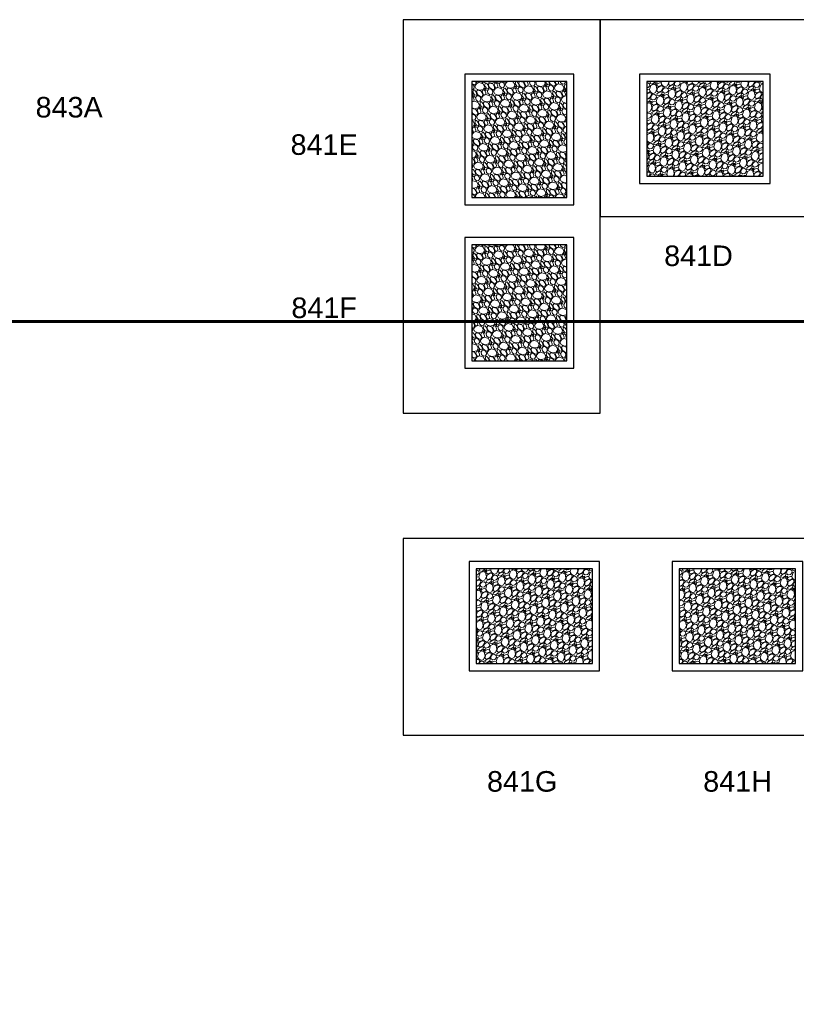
# Model space of a CAD drawing. Header units: millimetres. Extents: x 251300 to 553564, y 2563 to 144710.
# Tile 6 of 57: x 269510 to 273850, y 24459 to 29964. Entities that reach past the tile are written whole.
import ezdxf
from ezdxf.enums import TextEntityAlignment as Align

# ---------------------------------------------------------------- set-up
doc = ezdxf.new("R2010")
doc.units = ezdxf.units.MM
doc.set_wipeout_variables(frame=1)
doc.layers.add('0 @ 50', color=7, linetype='Continuous')
for name, color, linetype, lineweight in [('APPARAAT1', 2, 'Continuous', 25), ('APPARAAT5', 7, 'Continuous', 5), ('BB Brandscheiding 30  min.', 210, 'WBDBO_030', 60), ('POSITIENUMMER', 141, 'Continuous', 20)]:
    doc.layers.add(name, color=color, linetype=linetype, lineweight=lineweight)
doc.styles.add('DVD_Standaard_35', font='arial.ttf', dxfattribs={"height": 3.5})
doc.styles.add('PS', font='arial.ttf')
doc.styles.get("Standard").update_dxf_attribs({"font": 'arial.ttf'})
doc.linetypes.add('WBDBO_030', pattern='A,35,-7.5,["X",DVD_Standaard_35,S=1,R=0,X=-2,Y=-1.75],-7.5', length=50)

# ---------------------------------------------------------------- blocks, each defined once
blk = doc.blocks.new('POSITIENUMMER')
at = {"layer": 'POSITIENUMMER', "style": 'PS', "flags": 1}
for tag, p in [('MERK-TYPE', (-1.22, -6.81)), ('AFMETINGEN', (-1.22, -10.86)), ('OMSCHRIJVING', (-1.22, -14.79)), ('OPMERKINGEN', (-1.22, -18.98))]:
    blk.add_attdef(tag, p, '', height=2.8, dxfattribs=at)
blk.add_wipeout([(-5.03, 0), (-5.03, 0.11), (-5.02, 0.2), (-5, 0.34), (-4.97, 0.48), (-4.93, 0.6), (-4.86, 0.76), (-4.78, 0.92), (-4.69, 1.07), (-4.6, 1.2), (-4.54, 1.27), (-4.48, 1.34), (-4.43, 1.4), (-4.35, 1.49), (-4.26, 1.57), (-4.18, 1.64), (-4.07, 1.73), (-3.91, 1.86), (-3.77, 1.95), (-3.62, 2.05), (-3.49, 2.12), (-3.31, 2.22), (-3.18, 2.29), (-3.02, 2.36), (-2.86, 2.43), (-2.72, 2.48), (-2.53, 2.55), (-2.36, 2.61), (-2.17, 2.66), (-2, 2.71), (-1.73, 2.77), (-1.53, 2.81), (-1.37, 2.84), (-1.13, 2.88), (-0.93, 2.9), (-0.73, 2.92), (-0.52, 2.93), (-0.28, 2.95), (-0.09, 2.95), (0.17, 2.95), (0.35, 2.94), (0.58, 2.93), (0.78, 2.91), (1, 2.89), (1.15, 2.87), (1.32, 2.85), (1.47, 2.82), (1.68, 2.78), (1.88, 2.74), (2.01, 2.7), (2.16, 2.67), (2.37, 2.6), (2.54, 2.55), (2.65, 2.51), (2.78, 2.46), (2.91, 2.41), (3.05, 2.34), (3.21, 2.27), (3.32, 2.22), (3.46, 2.14), (3.61, 2.06), (3.73, 1.98), (3.85, 1.9), (4, 1.79), (4.11, 1.7), (4.21, 1.62), (4.33, 1.5), (4.43, 1.4), (4.53, 1.29), (4.62, 1.17), (4.69, 1.06), (4.77, 0.94), (4.83, 0.83), (4.89, 0.7), (4.93, 0.6), (4.97, 0.47), (4.99, 0.38), (5.02, 0.23), (5.03, 0.13), (5.03, 0.07), (5.03, 0.04), (5.03, -0.07), (5.02, -0.18), (5.02, -0.17), (5.01, -0.3), (4.96, -0.48), (4.92, -0.62), (4.88, -0.73), (4.79, -0.9), (4.74, -0.99), (4.69, -1.08), (4.62, -1.17), (4.52, -1.29), (4.44, -1.39), (4.37, -1.46), (4.28, -1.55), (4.2, -1.63), (4.05, -1.75), (3.95, -1.83), (3.83, -1.91), (3.65, -2.03), (3.52, -2.11), (3.37, -2.19), (3.23, -2.26), (3.12, -2.32), (2.93, -2.4), (2.81, -2.45), (2.67, -2.5), (2.5, -2.56), (2.26, -2.63), (2.12, -2.68), (1.9, -2.73), (1.71, -2.78), (1.55, -2.81), (1.41, -2.83), (1.28, -2.85), (1.11, -2.88), (0.84, -2.91), (0.68, -2.92), (0.46, -2.94), (0.29, -2.95), (0.1, -2.95), (-0.12, -2.95), (-0.33, -2.94), (-0.56, -2.93), (-0.83, -2.91), (-1.09, -2.88), (-1.3, -2.85), (-1.58, -2.8), (-1.83, -2.75), (-2.05, -2.69), (-2.13, -2.67), (-2.15, -2.67), (-2.41, -2.59), (-2.61, -2.52), (-2.79, -2.45), (-2.94, -2.39), (-3.08, -2.33), (-3.25, -2.25), (-3.37, -2.19), (-3.5, -2.12), (-3.64, -2.04), (-3.76, -1.96), (-3.89, -1.87), (-3.97, -1.81), (-4.08, -1.73), (-4.15, -1.67), (-4.32, -1.51), (-4.48, -1.35), (-4.55, -1.26), (-4.64, -1.14), (-4.73, -1), (-4.79, -0.9), (-4.86, -0.77), (-4.91, -0.65), (-4.94, -0.55), (-4.97, -0.44), (-5.01, -0.28), (-5.02, -0.19), (-5.03, -0.07)]).dxf.layer = 'POSITIENUMMER'
at = {"layer": 'POSITIENUMMER'}
blk.add_attdef('POS', text='', height=2.3, dxfattribs=at).set_placement((0, 0), align=Align.MIDDLE)

msp = doc.modelspace()

# ---------------------------------------------------------------- hatches: boundary and pattern name
at = {"layer": 'APPARAAT5'}
h = msp.add_hatch(dxfattribs=at)
h.set_pattern_fill('GRAVEL', color=256, scale=3, angle=-60)
h.set_pattern_definition([(168.0127875, (245766.689, 301552.4477), (-898.7202219, 185.02908621), [10.251643, -1014.91451]), (124.969741, (245756.6608, 301554.577), (523.191139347, -753.793626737), [17.592142, -1741.621467]), (72.5104471, (245746.578, 301568.993), (-344.90249304, -1079.01135782), [12.404446, -1228.041684]), (207.273689, (245715.2212, 301585.2044), (1357.92271544, 696.00886409), [16.020136, -1585.993123]), (232.8336542, (245700.982, 301577.8633), (601.393629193, 787.155678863), [15.70901, -1555.194232]), (297.273689, (245691.4917, 301565.345), (-696.00886409, 1357.92271544), [16.020136, -1585.993123]), (337.6942405, (245698.8328, 301551.106), (-1155.21135771, 476.884764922), [21.18581, -2097.39346]), (12.2553284, (245718.4333, 301543.0648), (1718.504986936, 376.262049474), [20.001586, -1980.157698]), (61.4295656, (245737.979, 301547.3105), (553.0847649, 1023.229086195), [16.07439, -1591.36637]), (115.2363583, (245745.6665, 301561.4276), (353.10886411, -764.00249351), [18.351398, -899.218108]), (162.3974378, (245737.8423, 301578.0274), (-1183.102493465, 372.79362918), [23.732338, -2349.503175]), (78.8140748, (245752.28, 301519.492), (129.24681466, 690.53795037), [8.100136, -801.916975]), (111.4692344, (245753.8516, 301527.4385), (363.317728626, -934.084764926), [15.41046, -1525.63917]), (165, (245748.21, 301541.78), (-65.991136, -38.1), [10.77628, -96.986793]), (143.1985905, (245753.463, 301550.971), (322.48227152, -253.75567886), [5.80324, -574.518671]), (231.8014095, (245748.817, 301554.447), (159.8734073, 180.2911358), [8.206969, -402.14259]), (330.9637565, (245743.741, 301547.998), (246.28227153, -121.7734073), [13.32959, -430.988945]), (101.565051, (245755.396, 301541.528), (10.2088642, -170.0822715), [9.638614, -231.326944]), (316.3895403, (245726.7186, 301592.7223), (578.973407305, -545.611357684), [13.50264, -1336.7648]), (10.346176, (245736.495, 301583.409), (-878.30249346, -155.1354569), [11.327968, -1121.46647]), (233.1985905, (245768.594, 301549.148), (253.75567886, 322.48227152), [11.606403, -568.715508]), (283.6104597, (245761.641, 301539.8547), (-183.02659275, 774.21135767), [13.50264, -1336.7648]), (279.4439548, (245685.804, 301569.1), (-58.51772846, 406.15567884), [13.021056, -638.03203]), (234.7751406, (245687.9406, 301556.2557), (535.40249305, 749.05567913), [10.910164, -1080.107801]), (6.8014095, (245702.984, 301510.388), (406.15567884, 58.5177285), [11.606403, -568.715508]), (317.3540246, (245714.5085, 301511.7628), (-759.26454312, 705.48476494), [12.773482, -1264.57128]), (9.4439548, (245684.315, 301542.724), (-406.15567884, -58.51772846), [6.510528, -644.542557]), (41.3099325, (245700.698, 301514.348), (225.8645431, 218.3911358), [3.885438, -384.659849]), (105.9637565, (245703.616, 301516.913), (48.3088642, -236.0734073), [15.70901, -298.471638]), (126.009006, (245699.296, 301532.016), (446.9911358, -621.81135766), [14.55801, -1441.240946]), (243.6900675, (245737.802, 301544.569), (93.8822715, 142.1911358), [10.989716, -263.75329]), (293.1572266, (245732.9313, 301534.7175), (515.717728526, -1198.049308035), [19.186703, -1899.480272]), (0.945396, (245740.4766, 301517.077), (-614.33795038, -2.73545692), [7.845247, -776.68177]), (30, (245748.32, 301517.206), (27.891136, 104.091136), [4.572, -71.628]), (60.2564372, (245700.5136, 301534.4786), (-309.53795042, -530.66454305), [10.586009, -1048.018223]), (348.0127875, (245705.7656, 301543.67), (898.7202219, -185.02908621), [20.503286, -1004.662866]), (300, (245725.82, 301539.41), (104.091136, -27.891136), [19.812, -56.388]), (265.3048465, (245735.728, 301522.254), (-80.93794988, -926.61135773), [12.048287, -1192.779502]), (194.054604, (245734.742, 301510.246), (-302.06454307, -86.40886424), [11.094872, -543.649501]), (147.6459754, (245723.9788, 301507.5517), (-1383.811357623, 872.831579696), [18.064353, -1788.373933]), (115.4260787, (245708.7188, 301517.219), (-429.30886423, 895.98476499), [19.110884, -1891.975394])])
h.paths.add_polyline_path([(272037.4, 29618.8), (272037.4, 28968.8), (272567.4, 28968.8), (272567.4, 29618.8)])
h = msp.add_hatch(dxfattribs=at)
h.set_pattern_fill('GRAVEL', color=256, scale=3, angle=30)
h.set_pattern_definition([(258.0127875, (1080.522, 2818.0327), (-185.02908621, -898.7202219), [10.251643, -1014.91451]), (214.969741, (1078.3925, 2808.0046), (753.793626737, 523.191139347), [17.592142, -1741.621467]), (162.5104471, (1063.9766, 2797.922), (1079.01135782, -344.90249304), [12.404446, -1228.041684]), (297.273689, (1047.765, 2766.565), (-696.00886409, 1357.92271544), [16.020136, -1585.993123]), (322.8336542, (1055.106, 2752.326), (-787.155678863, 601.393629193), [15.70901, -1555.194232]), (27.273689, (1067.6244, 2742.8355), (-1357.92271544, -696.00886409), [16.020136, -1585.993123]), (67.6942405, (1081.8635, 2750.1766), (-476.884764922, -1155.21135771), [21.18581, -2097.39346]), (102.2553284, (1089.9046, 2769.777), (-376.262049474, 1718.504986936), [20.001586, -1980.157698]), (151.4295656, (1085.659, 2789.323), (-1023.229086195, 553.0847649), [16.07439, -1591.36637]), (205.2363583, (1071.542, 2797.01), (764.00249351, 353.10886411), [18.351398, -899.218108]), (252.3974378, (1054.942, 2789.186), (-372.79362918, -1183.102493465), [23.732338, -2349.503175]), (168.8140748, (1113.477, 2803.624), (-690.53795037, 129.24681466), [8.100136, -801.916975]), (201.4692344, (1105.531, 2805.1955), (934.084764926, 363.317728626), [15.41046, -1525.63917]), (255, (1091.19, 2799.555), (38.1, -65.991136), [10.77628, -96.986793]), (233.1985905, (1081.998, 2804.807), (253.75567886, 322.48227152), [5.80324, -574.518671]), (321.8014095, (1078.522, 2800.16), (-180.2911358, 159.8734073), [8.206969, -402.14259]), (60.9637565, (1084.972, 2795.085), (121.7734073, 246.28227153), [13.32959, -430.988945]), (191.565051, (1091.441, 2806.74), (170.0822715, 10.2088642), [9.638614, -231.326944]), (46.3895403, (1040.247, 2778.0624), (545.611357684, 578.973407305), [13.50264, -1336.7648]), (100.346176, (1049.5606, 2787.839), (155.1354569, -878.30249346), [11.327968, -1121.46647]), (323.1985905, (1083.821, 2819.938), (-322.48227152, 253.75567886), [11.606403, -568.715508]), (13.6104597, (1093.1147, 2812.985), (-774.21135767, -183.02659275), [13.50264, -1336.7648]), (9.4439548, (1063.869, 2737.148), (-406.15567884, -58.51772846), [13.021056, -638.03203]), (324.7751406, (1076.7137, 2739.2844), (-749.05567913, 535.40249305), [10.910164, -1080.107801]), (96.8014095, (1122.581, 2754.328), (-58.5177285, 406.15567884), [11.606403, -568.715508]), (47.3540246, (1121.2067, 2765.8523), (-705.48476494, -759.26454312), [12.773482, -1264.57128]), (99.4439548, (1090.2455, 2735.659), (58.51772846, -406.15567884), [6.510528, -644.542557]), (131.3099325, (1118.622, 2752.042), (-218.3911358, 225.8645431), [3.885438, -384.659849]), (195.9637565, (1116.057, 2754.96), (236.0734073, 48.3088642), [15.70901, -298.471638]), (216.009006, (1100.9536, 2750.6397), (621.81135766, 446.9911358), [14.55801, -1441.240946]), (333.6900675, (1088.4, 2789.146), (-142.1911358, 93.8822715), [10.989716, -263.75329]), (23.1572266, (1098.252, 2784.275), (1198.049308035, 515.717728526), [19.186703, -1899.480272]), (90.945396, (1115.893, 2791.8204), (2.73545692, -614.33795038), [7.845247, -776.68177]), (120, (1115.76, 2799.665), (-104.091136, 27.891136), [4.572, -71.628]), (150.2564372, (1098.491, 2751.8574), (530.66454305, -309.53795042), [10.586009, -1048.018223]), (78.0127875, (1089.2994, 2757.1094), (185.02908621, 898.7202219), [20.503286, -1004.662866]), (30, (1093.56, 2777.166), (27.891136, 104.091136), [19.812, -56.388]), (355.3048465, (1110.7155, 2787.0716), (926.61135773, -80.93794988), [12.048287, -1192.779502]), (284.054604, (1122.723, 2786.085), (86.40886424, -302.06454307), [11.094872, -543.649501]), (237.6459754, (1125.4177, 2775.3226), (-872.831579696, -1383.811357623), [18.064353, -1788.373933]), (205.4260787, (1115.7505, 2760.0626), (-895.98476499, -429.30886423), [19.110884, -1891.975394])])
h.paths.add_polyline_path([(273014.2, 29088.8), (273664.2, 29088.8), (273664.2, 29618.8), (273014.2, 29618.8)])
h = msp.add_hatch(dxfattribs=at)
h.set_pattern_fill('GRAVEL', color=256, scale=3, angle=-60)
h.set_pattern_definition([(168.0127875, (245766.689, 300639.3676), (-898.7202219, 185.02908621), [10.251643, -1014.91451]), (124.969741, (245756.6608, 300641.497), (523.191139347, -753.793626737), [17.592142, -1741.621467]), (72.5104471, (245746.578, 300655.913), (-344.90249304, -1079.01135782), [12.404446, -1228.041684]), (207.273689, (245715.2212, 300672.1244), (1357.92271544, 696.00886409), [16.020136, -1585.993123]), (232.8336542, (245700.982, 300664.7833), (601.393629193, 787.155678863), [15.70901, -1555.194232]), (297.273689, (245691.4917, 300652.265), (-696.00886409, 1357.92271544), [16.020136, -1585.993123]), (337.6942405, (245698.8328, 300638.0258), (-1155.21135771, 476.884764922), [21.18581, -2097.39346]), (12.2553284, (245718.4333, 300629.9848), (1718.504986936, 376.262049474), [20.001586, -1980.157698]), (61.4295656, (245737.979, 300634.2305), (553.0847649, 1023.229086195), [16.07439, -1591.36637]), (115.2363583, (245745.6665, 300648.3475), (353.10886411, -764.00249351), [18.351398, -899.218108]), (162.3974378, (245737.8423, 300664.9474), (-1183.102493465, 372.79362918), [23.732338, -2349.503175]), (78.8140748, (245752.28, 300606.412), (129.24681466, 690.53795037), [8.100136, -801.916975]), (111.4692344, (245753.8516, 300614.3584), (363.317728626, -934.084764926), [15.41046, -1525.63917]), (165, (245748.21, 300628.7), (-65.991136, -38.1), [10.77628, -96.986793]), (143.1985905, (245753.463, 300637.891), (322.48227152, -253.75567886), [5.80324, -574.518671]), (231.8014095, (245748.817, 300641.367), (159.8734073, 180.2911358), [8.206969, -402.14259]), (330.9637565, (245743.741, 300634.918), (246.28227153, -121.7734073), [13.32959, -430.988945]), (101.565051, (245755.396, 300628.448), (10.2088642, -170.0822715), [9.638614, -231.326944]), (316.3895403, (245726.7186, 300679.6423), (578.973407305, -545.611357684), [13.50264, -1336.7648]), (10.346176, (245736.495, 300670.329), (-878.30249346, -155.1354569), [11.327968, -1121.46647]), (233.1985905, (245768.594, 300636.068), (253.75567886, 322.48227152), [11.606403, -568.715508]), (283.6104597, (245761.641, 300626.7746), (-183.02659275, 774.21135767), [13.50264, -1336.7648]), (279.4439548, (245685.804, 300656.02), (-58.51772846, 406.15567884), [13.021056, -638.03203]), (234.7751406, (245687.9406, 300643.1757), (535.40249305, 749.05567913), [10.910164, -1080.107801]), (6.8014095, (245702.984, 300597.308), (406.15567884, 58.5177285), [11.606403, -568.715508]), (317.3540246, (245714.5085, 300598.6827), (-759.26454312, 705.48476494), [12.773482, -1264.57128]), (9.4439548, (245684.315, 300629.644), (-406.15567884, -58.51772846), [6.510528, -644.542557]), (41.3099325, (245700.698, 300601.268), (225.8645431, 218.3911358), [3.885438, -384.659849]), (105.9637565, (245703.616, 300603.833), (48.3088642, -236.0734073), [15.70901, -298.471638]), (126.009006, (245699.296, 300618.9358), (446.9911358, -621.81135766), [14.55801, -1441.240946]), (243.6900675, (245737.802, 300631.489), (93.8822715, 142.1911358), [10.989716, -263.75329]), (293.1572266, (245732.9313, 300621.6375), (515.717728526, -1198.049308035), [19.186703, -1899.480272]), (0.945396, (245740.4766, 300603.997), (-614.33795038, -2.73545692), [7.845247, -776.68177]), (30, (245748.32, 300604.126), (27.891136, 104.091136), [4.572, -71.628]), (60.2564372, (245700.5136, 300621.3986), (-309.53795042, -530.66454305), [10.586009, -1048.018223]), (348.0127875, (245705.7656, 300630.59), (898.7202219, -185.02908621), [20.503286, -1004.662866]), (300, (245725.82, 300626.33), (104.091136, -27.891136), [19.812, -56.388]), (265.3048465, (245735.728, 300609.174), (-80.93794988, -926.61135773), [12.048287, -1192.779502]), (194.054604, (245734.742, 300597.166), (-302.06454307, -86.40886424), [11.094872, -543.649501]), (147.6459754, (245723.9788, 300594.4717), (-1383.811357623, 872.831579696), [18.064353, -1788.373933]), (115.4260787, (245708.7188, 300604.1388), (-429.30886423, 895.98476499), [19.110884, -1891.975394])])
h.paths.add_polyline_path([(272037.4, 28705.7), (272037.4, 28055.7), (272567.4, 28055.7), (272567.4, 28705.7)])
h = msp.add_hatch(dxfattribs=at)
h.set_pattern_fill('GRAVEL', color=256, scale=3, angle=30)
h.set_pattern_definition([(258.0127875, (127.5507, 93.423), (-185.02908621, -898.7202219), [10.251643, -1014.91451]), (214.969741, (125.4215, 83.395), (753.793626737, 523.191139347), [17.592142, -1741.621467]), (162.5104471, (111.0056, 73.312), (1079.01135782, -344.90249304), [12.404446, -1228.041684]), (297.273689, (94.794, 41.9554), (-696.00886409, 1357.92271544), [16.020136, -1585.993123]), (322.8336542, (102.135, 27.7163), (-787.155678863, 601.393629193), [15.70901, -1555.194232]), (27.273689, (114.6534, 18.226), (-1357.92271544, -696.00886409), [16.020136, -1585.993123]), (67.6942405, (128.8925, 25.567), (-476.884764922, -1155.21135771), [21.18581, -2097.39346]), (102.2553284, (136.9336, 45.1675), (-376.262049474, 1718.504986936), [20.001586, -1980.157698]), (151.4295656, (132.688, 64.7133), (-1023.229086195, 553.0847649), [16.07439, -1591.36637]), (205.2363583, (118.571, 72.401), (764.00249351, 353.10886411), [18.351398, -899.218108]), (252.3974378, (101.971, 64.5766), (-372.79362918, -1183.102493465), [23.732338, -2349.503175]), (168.8140748, (160.506, 79.0145), (-690.53795037, 129.24681466), [8.100136, -801.916975]), (201.4692344, (152.56, 80.586), (934.084764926, 363.317728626), [15.41046, -1525.63917]), (255, (138.22, 74.946), (38.1, -65.991136), [10.77628, -96.986793]), (233.1985905, (129.027, 80.198), (253.75567886, 322.48227152), [5.80324, -574.518671]), (321.8014095, (125.551, 75.551), (-180.2911358, 159.8734073), [8.206969, -402.14259]), (60.9637565, (132, 70.476), (121.7734073, 246.28227153), [13.32959, -430.988945]), (191.565051, (138.47, 82.13), (170.0822715, 10.2088642), [9.638614, -231.326944]), (46.3895403, (87.276, 53.453), (545.611357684, 578.973407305), [13.50264, -1336.7648]), (100.346176, (96.5896, 63.2294), (155.1354569, -878.30249346), [11.327968, -1121.46647]), (323.1985905, (130.85, 95.328), (-322.48227152, 253.75567886), [11.606403, -568.715508]), (13.6104597, (140.1437, 88.3754), (-774.21135767, -183.02659275), [13.50264, -1336.7648]), (9.4439548, (110.898, 12.538), (-406.15567884, -58.51772846), [13.021056, -638.03203]), (324.7751406, (123.7427, 14.675), (-749.05567913, 535.40249305), [10.910164, -1080.107801]), (96.8014095, (169.61, 29.718), (-58.5177285, 406.15567884), [11.606403, -568.715508]), (47.3540246, (168.2357, 41.2428), (-705.48476494, -759.26454312), [12.773482, -1264.57128]), (99.4439548, (137.2745, 11.049), (58.51772846, -406.15567884), [6.510528, -644.542557]), (131.3099325, (165.65, 27.432), (-218.3911358, 225.8645431), [3.885438, -384.659849]), (195.9637565, (163.086, 30.35), (236.0734073, 48.3088642), [15.70901, -298.471638]), (216.009006, (147.9826, 26.03), (621.81135766, 446.9911358), [14.55801, -1441.240946]), (333.6900675, (135.43, 64.537), (-142.1911358, 93.8822715), [10.989716, -263.75329]), (23.1572266, (145.281, 59.6656), (1198.049308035, 515.717728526), [19.186703, -1899.480272]), (90.945396, (162.922, 67.211), (2.73545692, -614.33795038), [7.845247, -776.68177]), (120, (162.79, 75.055), (-104.091136, 27.891136), [4.572, -71.628]), (150.2564372, (145.52, 27.248), (530.66454305, -309.53795042), [10.586009, -1048.018223]), (78.0127875, (136.3284, 32.5), (185.02908621, 898.7202219), [20.503286, -1004.662866]), (30, (140.59, 52.556), (27.891136, 104.091136), [19.812, -56.388]), (355.3048465, (157.7445, 62.462), (926.61135773, -80.93794988), [12.048287, -1192.779502]), (284.054604, (169.752, 61.476), (86.40886424, -302.06454307), [11.094872, -543.649501]), (237.6459754, (172.4467, 50.713), (-872.831579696, -1383.811357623), [18.064353, -1788.373933]), (205.4260787, (162.7795, 35.453), (-895.98476499, -429.30886423), [19.110884, -1891.975394])])
h.paths.add_polyline_path([(272061.2, 26364.1), (272711.2, 26364.1), (272711.2, 26894.1), (272061.2, 26894.1)])
h = msp.add_hatch(dxfattribs=at)
h.set_pattern_fill('GRAVEL', color=256, scale=3, angle=30)
h.set_pattern_definition([(258.0127875, (1262.497, 93.423), (-185.02908621, -898.7202219), [10.251643, -1014.91451]), (214.969741, (1260.368, 83.395), (753.793626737, 523.191139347), [17.592142, -1741.621467]), (162.5104471, (1245.952, 73.312), (1079.01135782, -344.90249304), [12.404446, -1228.041684]), (297.273689, (1229.7404, 41.9554), (-696.00886409, 1357.92271544), [16.020136, -1585.993123]), (322.8336542, (1237.0815, 27.7163), (-787.155678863, 601.393629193), [15.70901, -1555.194232]), (27.273689, (1249.5998, 18.226), (-1357.92271544, -696.00886409), [16.020136, -1585.993123]), (67.6942405, (1263.839, 25.567), (-476.884764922, -1155.21135771), [21.18581, -2097.39346]), (102.2553284, (1271.88, 45.1675), (-376.262049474, 1718.504986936), [20.001586, -1980.157698]), (151.4295656, (1267.6342, 64.7133), (-1023.229086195, 553.0847649), [16.07439, -1591.36637]), (205.2363583, (1253.517, 72.401), (764.00249351, 353.10886411), [18.351398, -899.218108]), (252.3974378, (1236.9173, 64.5766), (-372.79362918, -1183.102493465), [23.732338, -2349.503175]), (168.8140748, (1295.4526, 79.0145), (-690.53795037, 129.24681466), [8.100136, -801.916975]), (201.4692344, (1287.5063, 80.586), (934.084764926, 363.317728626), [15.41046, -1525.63917]), (255, (1273.165, 74.946), (38.1, -65.991136), [10.77628, -96.986793]), (233.1985905, (1263.974, 80.198), (253.75567886, 322.48227152), [5.80324, -574.518671]), (321.8014095, (1260.497, 75.551), (-180.2911358, 159.8734073), [8.206969, -402.14259]), (60.9637565, (1266.947, 70.476), (121.7734073, 246.28227153), [13.32959, -430.988945]), (191.565051, (1273.417, 82.13), (170.0822715, 10.2088642), [9.638614, -231.326944]), (46.3895403, (1222.2225, 53.453), (545.611357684, 578.973407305), [13.50264, -1336.7648]), (100.346176, (1231.536, 63.2294), (155.1354569, -878.30249346), [11.327968, -1121.46647]), (323.1985905, (1265.797, 95.328), (-322.48227152, 253.75567886), [11.606403, -568.715508]), (13.6104597, (1275.09, 88.3754), (-774.21135767, -183.02659275), [13.50264, -1336.7648]), (9.4439548, (1245.8445, 12.538), (-406.15567884, -58.51772846), [13.021056, -638.03203]), (324.7751406, (1258.689, 14.675), (-749.05567913, 535.40249305), [10.910164, -1080.107801]), (96.8014095, (1304.557, 29.718), (-58.5177285, 406.15567884), [11.606403, -568.715508]), (47.3540246, (1303.182, 41.2428), (-705.48476494, -759.26454312), [12.773482, -1264.57128]), (99.4439548, (1272.221, 11.049), (58.51772846, -406.15567884), [6.510528, -644.542557]), (131.3099325, (1300.597, 27.432), (-218.3911358, 225.8645431), [3.885438, -384.659849]), (195.9637565, (1298.032, 30.35), (236.0734073, 48.3088642), [15.70901, -298.471638]), (216.009006, (1282.929, 26.03), (621.81135766, 446.9911358), [14.55801, -1441.240946]), (333.6900675, (1270.376, 64.537), (-142.1911358, 93.8822715), [10.989716, -263.75329]), (23.1572266, (1280.2273, 59.6656), (1198.049308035, 515.717728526), [19.186703, -1899.480272]), (90.945396, (1297.868, 67.211), (2.73545692, -614.33795038), [7.845247, -776.68177]), (120, (1297.74, 75.055), (-104.091136, 27.891136), [4.572, -71.628]), (150.2564372, (1280.466, 27.248), (530.66454305, -309.53795042), [10.586009, -1048.018223]), (78.0127875, (1271.275, 32.5), (185.02908621, 898.7202219), [20.503286, -1004.662866]), (30, (1275.53, 52.556), (27.891136, 104.091136), [19.812, -56.388]), (355.3048465, (1292.691, 62.462), (926.61135773, -80.93794988), [12.048287, -1192.779502]), (284.054604, (1304.699, 61.476), (86.40886424, -302.06454307), [11.094872, -543.649501]), (237.6459754, (1307.393, 50.713), (-872.831579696, -1383.811357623), [18.064353, -1788.373933]), (205.4260787, (1297.726, 35.453), (-895.98476499, -429.30886423), [19.110884, -1891.975394])])
h.paths.add_polyline_path([(273196.2, 26364.1), (273846.2, 26364.1), (273846.2, 26894.1), (273196.2, 26894.1)])

# ---------------------------------------------------------------- linework, layer by layer
at = {"layer": 'APPARAAT1'}
for points in [[(271653.9, 27763.8), (272753.9, 27763.8), (272753.9, 29963.8), (271653.9, 29963.8)], [(272753.9, 28863.8), (275253.9, 28863.8), (275253.9, 29963.8), (272753.9, 29963.8)], [(271997.4, 29658.8), (271997.4, 28928.8), (272607.4, 28928.8), (272607.4, 29658.8)], [(272037.4, 29618.8), (272037.4, 28968.8), (272567.4, 28968.8), (272567.4, 29618.8)], [(272974.2, 29048.8), (273704.2, 29048.8), (273704.2, 29658.8), (272974.2, 29658.8)], [(273014.2, 29088.8), (273664.2, 29088.8), (273664.2, 29618.8), (273014.2, 29618.8)], [(271997.4, 28745.7), (271997.4, 28015.7), (272607.4, 28015.7), (272607.4, 28745.7)], [(272037.4, 28705.7), (272037.4, 28055.7), (272567.4, 28055.7), (272567.4, 28705.7)], [(271653.9, 25963.8), (274153.9, 25963.8), (274153.9, 27063.8), (271653.9, 27063.8)], [(272021.2, 26324.1), (272751.2, 26324.1), (272751.2, 26934.1), (272021.2, 26934.1)], [(273156.2, 26324.1), (273886.2, 26324.1), (273886.2, 26934.1), (273156.2, 26934.1)], [(272061.2, 26364.1), (272711.2, 26364.1), (272711.2, 26894.1), (272061.2, 26894.1)], [(273196.2, 26364.1), (273846.2, 26364.1), (273846.2, 26894.1), (273196.2, 26894.1)]]:
    msp.add_lwpolyline(points, close=True, dxfattribs=at)

# ---------------------------------------------------------------- block references
at = {"layer": '0 @ 50', "xscale": 50, "yscale": 50, "zscale": 50}
for p, values in [((269786.8, 29474.5), {'POS': '843A'}), ((271211.6, 29265.5), {'POS': '841E'}), ((273303.7, 28643.9), {'POS': '841D'}), ((271211.6, 28353.2), {'POS': '841F'}), ((272318.2, 25705.3), {'POS': '841G'}), ((273521.8, 25705.3), {'POS': '841H'})]:
    msp.add_blockref('POSITIENUMMER', p, dxfattribs=at).add_auto_attribs(values)

# ---------------------------------------------------------------- next in the draw order: linework, layer by layer
at = {"layer": 'BB Brandscheiding 30  min.', "ltscale": 0.5}
msp.add_lwpolyline([(297365.1, 29866.4), (296594.9, 29096.1), (296594.9, 28961.1), (281908.9, 28961.1), (281908.9, 28276.1), (267608.9, 28276.1), (267608.9, 28961.1), (264935.7, 28961.1), (264935.7, 24458.9), (251714.9, 24458.9), (251414.9, 24761.7)], dxfattribs=at)

doc.saveas('drawing.dxf')
